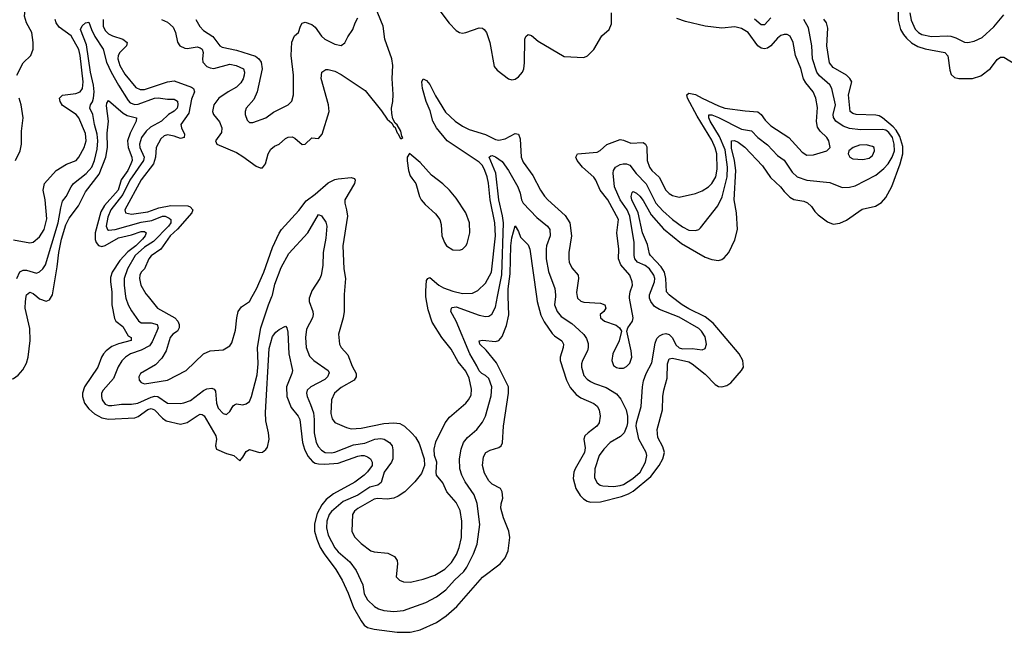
# Model space of a CAD drawing. Header units: inches. Extents: x 1305375 to 1407406, y 744550 to 841633.
# Tile 49 of 256: x 1337608 to 1343613, y 757952 to 761689. Entities that reach past the tile are written whole.
import ezdxf

# ---------------------------------------------------------------- set-up
doc = ezdxf.new("R2010")
doc.units = ezdxf.units.IN
doc.header["$MEASUREMENT"] = 0
for name, color, linetype in [('B3735', 7, 'Continuous'), ('B3736', 7, 'Continuous'), ('B3745', 7, 'Continuous'), ('B3746', 7, 'Continuous')]:
    doc.layers.add(name, color=color, linetype=linetype)

msp = doc.modelspace()

# ---------------------------------------------------------------- linework, layer by layer
at = {"layer": 'B3735', "color": 5}
for points, elevation in [([(1337186.3, 760000), (1337285.9, 759850), (1337331.9, 759770), (1337343.6, 759743.6), (1337354.6, 759690), (1337372.4, 759650), (1337469.4, 759510), (1337490, 759496.8), (1337530.6, 759489.4), (1337570, 759500.7), (1337599.2, 759520.8), (1337627.7, 759552.3), (1337650, 759594.6), (1337659.7, 759630), (1337672.4, 759732.4), (1337670, 759806), (1337642.3, 759930), (1337642.8, 759970), (1337647.9, 760000)], 940), ([(1337712.8, 760000), (1337730, 759985.5), (1337770, 759971.4), (1337790, 759979.8), (1337802.2, 760000)], 940), ([(1338170.7, 760000), (1338170.5, 759950), (1338187.3, 759867.3), (1338195, 759850), (1338236.8, 759816.8), (1338270, 759760.7), (1338288.7, 759750), (1338288.1, 759731.9), (1338210, 759712.5), (1338170, 759696.5), (1338135.2, 759670), (1338118.7, 759650), (1338106.7, 759630), (1338084.3, 759570), (1338003.3, 759450), (1337991.3, 759410), (1337990.7, 759390), (1338003.9, 759350), (1338030, 759314.6), (1338064.3, 759284.3), (1338110, 759261.4), (1338150, 759252.8), (1338310, 759261.5), (1338331.4, 759268.6), (1338390, 759311), (1338410, 759316.5), (1338430.3, 759310.3), (1338479.4, 759259.4), (1338502.5, 759242.5), (1338590, 759221.2), (1338630, 759231.5), (1338690, 759273), (1338710, 759283.6), (1338721.7, 759281.7), (1338733.7, 759273.7), (1338804.6, 759150), (1338808.9, 759130), (1338802.4, 759090), (1338809.3, 759069.3), (1338870, 759042), (1338913.4, 759030), (1338950, 758999.1), (1338970, 759021.3), (1338990, 759056.1), (1339010, 759067.2), (1339070, 759048.8), (1339090, 759052), (1339110, 759066.8), (1339119.1, 759080.9), (1339130.7, 759130), (1339126.8, 759170), (1339110, 759242), (1339107.7, 759292.3), (1339130, 759684), (1339150, 759757), (1339170, 759782.6), (1339190, 759799.5), (1339230, 759819.1), (1339237.1, 759810), (1339243.4, 759783.4), (1339250.7, 759650), (1339272.4, 759550), (1339268.8, 759530), (1339236.4, 759450), (1339237.7, 759390), (1339264.1, 759324.1), (1339307, 759270), (1339317.1, 759250), (1339332.4, 759110), (1339345.2, 759070), (1339366.5, 759026.5), (1339393.4, 758993.4), (1339410, 758983.9), (1339430, 758979.9), (1339470, 758978.3), (1339550, 758984.6), (1339670, 759027.4), (1339690, 759030.3), (1339710, 759030.1), (1339730, 759022.8), (1339747, 759010), (1339757.9, 758990), (1339757.3, 758970), (1339730, 758931.2), (1339709.1, 758910), (1339651.6, 758868.4), (1339522.3, 758797.7), (1339478.5, 758761.5), (1339451.3, 758730), (1339422.9, 758677.1), (1339406, 758614), (1339406.7, 758570), (1339420.7, 758520.7), (1339441.6, 758470), (1339464.4, 758430), (1339535.9, 758335.9), (1339574.6, 758270), (1339611.1, 758191.1), (1339644.2, 758104.2), (1339690, 758022.3), (1339710, 757995.6), (1339730, 757981.8), (1339770, 757970.6), (1339910, 757952.2), (1339990, 757953.4), (1340000, 757955.7)], 940), ([(1338253.8, 760000), (1338255, 759990), (1338270, 759949), (1338290, 759913.6), (1338332.2, 759852.2), (1338350, 759839.8), (1338410, 759839.9), (1338447.7, 759830), (1338452.5, 759810), (1338445, 759790), (1338416.7, 759723.3), (1338400.1, 759699.9), (1338350, 759673.5), (1338284.4, 759650), (1338253.4, 759630), (1338231.6, 759608.4), (1338208.6, 759571.4), (1338180, 759500), (1338117.2, 759430), (1338108.3, 759410), (1338106.7, 759390), (1338111.1, 759370), (1338130, 759343.8), (1338150, 759335.5), (1338170, 759335.9), (1338230, 759344.8), (1338290, 759344.5), (1338329.5, 759349.6), (1338410, 759387.4), (1338432.5, 759392.5), (1338451.8, 759390), (1338510, 759350.8), (1338590, 759348.6), (1338610, 759351), (1338650, 759366.2), (1338730, 759428.1), (1338750, 759437), (1338780.6, 759440.6), (1338795.3, 759435.3), (1338803.4, 759423.4), (1338808.4, 759350), (1338819.2, 759319.2), (1338850, 759286.9), (1338870, 759281.5), (1338890, 759299.5), (1338910, 759333.4), (1338919.3, 759340.7), (1338930, 759346.4), (1338970, 759340.4), (1338990, 759346.4), (1339010, 759360.5), (1339022.4, 759390), (1339057.2, 759522.8), (1339062.3, 759590), (1339059.2, 759690), (1339079.9, 759810), (1339125.7, 759950), (1339146.3, 760000)], 960), ([(1338391.1, 760000), (1338449.3, 759929.2), (1338554.7, 759870), (1338572.2, 759850), (1338580.1, 759830), (1338581.3, 759810), (1338571.3, 759788.7), (1338542.8, 759770), (1338525.2, 759750), (1338500.7, 759670), (1338475.2, 759624.8), (1338435.7, 759584.3), (1338345.2, 759530), (1338334.3, 759510), (1338336.9, 759490), (1338350, 759476), (1338370, 759467.8), (1338510.5, 759489.5), (1338623, 759550), (1338730, 759651.3), (1338770, 759670.1), (1338850, 759675.8), (1338890, 759698.9), (1338901.8, 759718.2), (1338923.8, 759796.2), (1338931.8, 759870), (1338941.2, 759910), (1338961.5, 759938.5), (1339010, 759970.2), (1339027.1, 760000)], 980), ([(1339377.2, 760000), (1339373.5, 759990), (1339374.4, 759970), (1339396.5, 759910), (1339397.5, 759890), (1339394, 759870), (1339358.5, 759801.5), (1339350.8, 759750), (1339355.9, 759690), (1339376.6, 759636.6), (1339402.8, 759610), (1339490.3, 759550), (1339495.1, 759535.1), (1339485.5, 759510), (1339470, 759495), (1339383.6, 759450), (1339361.8, 759430), (1339356.9, 759410), (1339360.7, 759390), (1339382.5, 759342.5), (1339399.8, 759290), (1339404.6, 759250), (1339404.9, 759170), (1339416.9, 759110), (1339430, 759083.5), (1339450, 759063.1), (1339472.2, 759050), (1339510, 759046.3), (1339530, 759050.1), (1339644.3, 759095.7), (1339713.1, 759106.9), (1339775.1, 759130), (1339810, 759134.6), (1339830.3, 759130), (1339863.2, 759110), (1339879.4, 759090), (1339885.1, 759065.1), (1339884, 759010), (1339876, 758990), (1339831.3, 758930), (1339813.8, 758866.2), (1339792.7, 758850), (1339742.9, 758837.1), (1339670, 758788.2), (1339582, 758750), (1339510, 758688.4), (1339495.8, 758670), (1339480.8, 758630), (1339479.6, 758590), (1339490, 758545.5), (1339530, 758467.7), (1339550, 758443.7), (1339621.4, 758381.4), (1339660.6, 758330), (1339701.5, 758241.5), (1339710, 758187.3), (1339729.1, 758150), (1339771.7, 758110), (1339795.9, 758095.9), (1339830, 758084.8), (1339890, 758078.3), (1339950, 758085.9), (1340000, 758103.7)], 960), ([(1339586.7, 760000), (1339587.5, 759910), (1339582.1, 759870), (1339552.2, 759770), (1339558.2, 759710), (1339568.8, 759688.8), (1339610, 759644.2), (1339636.1, 759576.1), (1339659.7, 759530), (1339661.2, 759510), (1339648.7, 759490), (1339570, 759446.2), (1339528.7, 759410), (1339510.8, 759370), (1339506.5, 759286.5), (1339514.2, 759254.2), (1339530, 759232.2), (1339601.3, 759201.3), (1339630, 759194.3), (1339690, 759197), (1339830, 759226.3), (1339890.7, 759230.7), (1339926.6, 759226.6), (1339955.8, 759210), (1339997.6, 759170), (1340000, 759167.2)], 980), ([(1340000, 758851.6), (1339957.4, 758810), (1339917.6, 758782.4), (1339889.2, 758770.8), (1339850, 758763.4), (1339790, 758768.4), (1339770, 758764.7), (1339670, 758707.9), (1339649.7, 758690.3), (1339638.7, 758670), (1339633.9, 758570), (1339650, 758534.3), (1339690, 758493.7), (1339750, 758448.4), (1339770, 758442.3), (1339854.1, 758434.1), (1339894.6, 758414.6), (1339910.2, 758390.2), (1339912.9, 758370), (1339905.2, 758290), (1339924.9, 758270), (1339950, 758260.7), (1339990, 758258.4), (1340000, 758260.6)], 980)]:
    msp.add_lwpolyline(points, dxfattribs=dict(at, elevation=elevation))
at = {"layer": 'B3736', "color": 5}
for points, elevation in [([(1338472.7, 761690), (1338510, 761673.2), (1338543.6, 761643.6), (1338558.7, 761610), (1338571.7, 761551.7), (1338584.9, 761530), (1338615.7, 761515.7), (1338630, 761513.9), (1338690, 761522.6), (1338710, 761518.4), (1338721.9, 761510), (1338727.2, 761490), (1338723, 761450), (1338726.3, 761430), (1338750, 761403.9), (1338770, 761394.7), (1338791.8, 761391.8), (1338890, 761417.6), (1338928.9, 761410), (1338973.1, 761390), (1338978.5, 761370), (1338976.6, 761350), (1338971.3, 761328.7), (1338956.9, 761303.1), (1338930, 761277.5), (1338879.8, 761250), (1338822.4, 761210), (1338792, 761170), (1338784.7, 761130), (1338790.1, 761110), (1338826.6, 761066.6), (1338841.3, 761030), (1338838.2, 761001.8), (1338801.7, 760950), (1338810.8, 760930.8), (1338930, 760879.8), (1338970, 760855.4), (1339050, 760795.3), (1339075.3, 760784.7), (1339090, 760785.8), (1339107.6, 760810), (1339123.8, 760870), (1339140.6, 760899.4), (1339162.9, 760917.1), (1339190, 760930.2), (1339230, 760964.8), (1339246.5, 760973.5), (1339270, 760974.4), (1339286.6, 760966.6), (1339332.1, 760927.9), (1339350, 760928.9), (1339390, 760968.8), (1339430, 760964.2), (1339452.9, 760990), (1339495.7, 761130), (1339491.4, 761170), (1339448, 761330), (1339451.5, 761368.5), (1339474.5, 761385.5), (1339490, 761385.5), (1339530, 761374.6), (1339570, 761355.8), (1339716.2, 761256.2), (1339814, 761134), (1339850, 761082), (1339877.1, 761057.1), (1339890, 761036), (1339895.3, 761035.3), (1339910, 760998), (1339915.3, 760995.3), (1339930, 760964.7), (1339936.4, 760963.6), (1339946, 760970), (1339938, 760978), (1339933.6, 761010), (1339910, 761048.7), (1339898, 761058), (1339885.1, 761085.1), (1339877, 761117), (1339876, 761150), (1339884.4, 761190), (1339886.5, 761233.5), (1339879.5, 761330), (1339883.2, 761410), (1339878, 761450), (1339834.6, 761570), (1339824.3, 761650), (1339728.3, 761890)], 1020), ([(1337591.7, 761350), (1337630, 761426.4), (1337676.8, 761470), (1337689.8, 761510), (1337689.9, 761550), (1337682.9, 761610), (1337650.5, 761670.5), (1337637.8, 761710), (1337644.1, 761770), (1337640.3, 761790), (1337597.7, 761837.7)], 1020), ([(1337570, 760346.7), (1337670, 760327.7), (1337690, 760332.7), (1337730, 760363.9), (1337758.1, 760410), (1337773.9, 760473.9), (1337762.7, 760590), (1337750.9, 760650), (1337758.7, 760690), (1337830.4, 760769.6), (1337893.1, 760806.9), (1337952.4, 760830), (1337970, 760850.2), (1338001.9, 760910), (1338013.7, 760950), (1338010, 760994.3), (1337969.9, 761090), (1337953.1, 761110), (1337870, 761166.7), (1337854.4, 761190), (1337850.8, 761210), (1337870, 761228.4), (1337950, 761238.4), (1337978, 761250), (1337990.9, 761270), (1337995.7, 761310), (1337977.6, 761470), (1337968.3, 761508.3), (1337922.6, 761590), (1337850, 761643.3), (1337830, 761669.4), (1337824.8, 761690)], 980), ([(1338116.7, 761690), (1338117.8, 761650), (1338130, 761623.3), (1338150, 761603.4), (1338174.7, 761590), (1338237.7, 761570), (1338264.3, 761550), (1338259.4, 761530), (1338219.1, 761490), (1338208.8, 761470), (1338206.3, 761450), (1338219.4, 761410), (1338250, 761357.1), (1338315.7, 761275.7), (1338342.9, 761262.9), (1338370, 761263.8), (1338510, 761310.9), (1338550, 761317), (1338656.9, 761276.9), (1338668.7, 761270), (1338673.9, 761250), (1338656.6, 761203.4), (1338640.8, 761119.2), (1338591.2, 761050), (1338595.1, 761030), (1338613.4, 760990), (1338610.5, 760969.5), (1338590, 760964.3), (1338550, 760979.3), (1338510, 760987), (1338490, 760980.9), (1338470, 760962.8), (1338441.2, 760910), (1338437.1, 760850), (1338424.1, 760810), (1338350, 760712.3), (1338248.9, 760530), (1338253.7, 760510), (1338290, 760503.4), (1338390, 760516.6), (1338457.5, 760542.5), (1338530, 760556.3), (1338633.4, 760553.4), (1338648.6, 760548.6), (1338663.8, 760530), (1338658.8, 760510), (1338570, 760410.6), (1338526.9, 760370), (1338470, 760289.9), (1338410.5, 760249.5), (1338396.3, 760230), (1338370.2, 760170), (1338350.1, 760149.9), (1338341.7, 760130), (1338339.3, 760110), (1338347, 760070), (1338377, 760017), (1338391.1, 760000)], 980), ([(1338683.5, 761690), (1338707.8, 761647.8), (1338730, 761624.2), (1338785.8, 761585.8), (1338830, 761530.2), (1338842.4, 761522.4), (1338930, 761504.2), (1339045.7, 761465.7), (1339067.8, 761450), (1339081.6, 761430), (1339087.7, 761390), (1339056.9, 761250), (1339036.8, 761203.2), (1338990.4, 761150), (1338983.1, 761130), (1338983.7, 761110), (1338996.1, 761076.1), (1339010, 761062), (1339030, 761062), (1339109.3, 761090), (1339155.9, 761124.1), (1339246.6, 761170), (1339268.5, 761191.5), (1339277.7, 761230), (1339279.3, 761310), (1339278.8, 761350), (1339264.2, 761470), (1339268.9, 761551.1), (1339283.6, 761590), (1339309.6, 761610.4), (1339320.5, 761650), (1339331.3, 761668.7), (1339350, 761674.3), (1339390, 761660.2), (1339410, 761643.1), (1339448.9, 761588.9), (1339470, 761571.2), (1339530, 761540.6), (1339570, 761532.7), (1339591.9, 761548.1), (1339610, 761585.3), (1339640.5, 761630), (1339653.6, 761670), (1339670, 761701)], 1040), ([(1337590.9, 760110), (1337609.5, 760150.5), (1337630, 760161.3), (1337650, 760160.7), (1337710, 760142.6), (1337730, 760150.2), (1337750, 760170.2), (1337765.2, 760194.8), (1337842.9, 760450), (1337858.4, 760541.6), (1337870, 760583.1), (1337892, 760610), (1337921.7, 760670), (1337937.3, 760690), (1338013.1, 760750), (1338048.1, 760790), (1338063.8, 760830), (1338080.2, 760899.8), (1338085.3, 760950), (1338081.8, 760990), (1338065, 761050), (1338054.4, 761110), (1338035.3, 761150), (1338039.2, 761170), (1338052.3, 761187.7), (1338059.4, 761210), (1338061.8, 761250), (1338058.1, 761290), (1338039.5, 761370), (1338016.3, 761536.3), (1337980.2, 761630), (1337988.8, 761651.2), (1338010, 761669.2), (1338030, 761674.9), (1338045.9, 761630), (1338067.4, 761587.4), (1338118.4, 761510), (1338137.1, 761430), (1338165.7, 761370), (1338210, 761289.5), (1338270, 761195.9), (1338282.7, 761182.7), (1338310, 761171.7), (1338330, 761173.6), (1338430, 761209.6), (1338452.7, 761212.7), (1338510, 761204.3), (1338550, 761204.2), (1338570, 761193.1), (1338573.4, 761170), (1338568.7, 761150), (1338550, 761131.3), (1338516.3, 761110), (1338472.4, 761070), (1338406, 761034), (1338380.4, 761010), (1338352, 760970), (1338339.7, 760930), (1338341.8, 760910), (1338366.7, 760850), (1338363.9, 760830), (1338281.1, 760710), (1338237.5, 760622.5), (1338164.2, 760530), (1338145.4, 760485.4), (1338136.1, 760430), (1338143.8, 760410), (1338150, 760405.5), (1338189.7, 760409.7), (1338350, 760454), (1338414.9, 760465.1), (1338479.3, 760490), (1338495.8, 760490), (1338519.4, 760479.4), (1338530.1, 760470), (1338529.6, 760450), (1338515.5, 760430), (1338424.6, 760335.4), (1338370, 760302.2), (1338312.6, 760250), (1338266.5, 760170), (1338246.5, 760110), (1338245.5, 760070), (1338253.8, 760000)], 960), ([(1337581.8, 760830), (1337611.9, 760890), (1337619.9, 760930), (1337619.4, 761010), (1337629, 761090), (1337617.7, 761170), (1337605.5, 761210)], 1020), ([(1337802.2, 760000), (1337808.2, 760010), (1337837.8, 760182.2), (1337846.8, 760270), (1337864.1, 760350), (1337890, 760438), (1337910, 760477.5), (1337966.2, 760553.8), (1338010, 760639.5), (1338093.1, 760746.9), (1338134.3, 760850), (1338143, 760910), (1338142.5, 760997.5), (1338149.2, 761070), (1338137.3, 761162.7), (1338140.4, 761179.6), (1338150, 761195.5), (1338238.6, 761118.6), (1338264.7, 761104.7), (1338320.3, 761090), (1338318.7, 761070), (1338282.3, 760997.7), (1338266.3, 760950), (1338269.6, 760910), (1338293.1, 760850), (1338293.6, 760830), (1338286.8, 760810), (1338267.1, 760770), (1338227.9, 760712.1), (1338208.4, 760650), (1338124.8, 760555.2), (1338102.9, 760517.1), (1338068.7, 760390), (1338068, 760348), (1338074.9, 760330), (1338090, 760312.2), (1338110, 760306.4), (1338130, 760311.5), (1338210, 760357.5), (1338290, 760377.3), (1338350, 760397.9), (1338370, 760396.8), (1338378.7, 760390), (1338373.9, 760370), (1338357.7, 760350), (1338315.8, 760310), (1338267.3, 760272.7), (1338219.4, 760220.6), (1338172.5, 760150), (1338163.1, 760116.9), (1338161.6, 760090), (1338170.8, 760030), (1338170.7, 760000)], 940), ([(1340000, 760861.7), (1339986.4, 760873.6), (1339971.3, 760850), (1339971, 760829), (1339979.3, 760770), (1339990, 760736), (1340000, 760722.4)], 1020), ([(1339027.1, 760000), (1339053.6, 760046.4), (1339097.8, 760150), (1339150, 760299.6), (1339190, 760386.3), (1339205.5, 760410), (1339310, 760525.3), (1339355.2, 760584.8), (1339410, 760625.4), (1339490, 760694.6), (1339530, 760714.1), (1339550, 760717.9), (1339630, 760726.7), (1339650, 760720.5), (1339653.5, 760710), (1339650.1, 760690), (1339591.9, 760590), (1339591.1, 760570), (1339602.3, 760530), (1339607.1, 760490), (1339580.1, 760310), (1339585.7, 760170), (1339595.1, 760110), (1339586.6, 760013.4), (1339586.7, 760000)], 980), ([(1339146.3, 760000), (1339150, 760009.1), (1339165.1, 760074.9), (1339203.1, 760176.9), (1339250, 760263.8), (1339365.3, 760390), (1339430, 760501.1), (1339450, 760491.7), (1339474.6, 760454.6), (1339480.8, 760430), (1339476, 760356), (1339459, 760270), (1339457, 760190), (1339447.4, 760130), (1339439.4, 760110), (1339390, 760034.6), (1339377.2, 760000)], 960), ([(1337647.9, 760000), (1337649.5, 760010), (1337670, 760026.4), (1337690, 760019.3), (1337712.8, 760000)], 940)]:
    msp.add_lwpolyline(points, dxfattribs=dict(at, elevation=elevation))
at = {"layer": 'B3745', "color": 5}
for points, elevation in [([(1340000, 758260.6), (1340070, 758276.6), (1340139.7, 758300.3), (1340201.9, 758338.1), (1340241.7, 758378.3), (1340272.2, 758427.8), (1340288.6, 758470), (1340301.9, 758530), (1340304.8, 758630), (1340294.5, 758694.5), (1340270, 758745), (1340214, 758810), (1340190, 758864.5), (1340151.3, 758910), (1340147.6, 758930), (1340151.9, 758990), (1340138.9, 759030), (1340136.4, 759070), (1340145.9, 759114.1), (1340204.1, 759230), (1340230, 759264.4), (1340328.7, 759350), (1340345.3, 759370), (1340361.1, 759398.9), (1340364.1, 759435.9), (1340350, 759502.6), (1340330, 759544.5), (1340282.5, 759602.5), (1340239, 759679), (1340183.7, 759750), (1340125, 759845), (1340100.1, 759920.1), (1340086.9, 759986.9), (1340086.3, 760000)], 980), ([(1340000, 758103.7), (1340085.7, 758134.3), (1340150, 758167.8), (1340207.9, 758212.1), (1340259.3, 758270), (1340317.1, 758322.9), (1340336.1, 758350), (1340376.4, 758430), (1340398.8, 758490), (1340414.9, 758610), (1340398.3, 758738.3), (1340379.9, 758790), (1340326, 758870), (1340304.7, 758910), (1340293.7, 758950), (1340289.9, 759010), (1340301.4, 759070), (1340314.5, 759110), (1340339.5, 759140.5), (1340396.5, 759190), (1340430, 759233.1), (1340449, 759270), (1340484.8, 759395.2), (1340487.1, 759450), (1340470, 759499.8), (1340450, 759519.1), (1340426.8, 759530), (1340410, 759547.7), (1340397.4, 759577.4), (1340354.4, 759650), (1340270.9, 759850.9), (1340237.2, 759910), (1340240.9, 759930), (1340245.8, 759934.2), (1340270, 759937.5), (1340410, 759887), (1340450, 759879), (1340470, 759881.6), (1340487.7, 759892.3), (1340510, 759936.3), (1340522.4, 760000)], 960), ([(1340000, 757955.7), (1340050, 757967), (1340150, 758011.8), (1340210, 758053.2), (1340273.8, 758110), (1340430, 758288.1), (1340539.7, 758370), (1340570, 758406.4), (1340587.7, 758450), (1340596.8, 758530), (1340592.1, 758570), (1340559, 758650), (1340543.5, 758710), (1340545.1, 758734.9), (1340554.7, 758770), (1340551.6, 758810), (1340540.9, 758830), (1340490, 758855.4), (1340470, 758876.4), (1340442.8, 758922.8), (1340431.5, 758970), (1340436.9, 759023.1), (1340451.2, 759048.8), (1340477.1, 759062.9), (1340530, 759078.8), (1340543.9, 759090), (1340552.2, 759107.8), (1340559.3, 759210), (1340590.4, 759410), (1340589.4, 759450), (1340515.6, 759595.6), (1340453.5, 759673.5), (1340415.1, 759710), (1340409.8, 759730), (1340430, 759735.2), (1340510, 759725.5), (1340530, 759732.8), (1340550, 759756.1), (1340577.2, 759822.8), (1340590.7, 759889.3), (1340588, 760000)], 940), ([(1340761.1, 760000), (1340765.3, 759970), (1340786.8, 759886.8), (1340806.5, 759846.5), (1340855.7, 759775.7), (1340870, 759760.9), (1340915, 759730), (1340924.3, 759710), (1340923.2, 759690), (1340903.7, 759630), (1340904.2, 759610), (1340943.1, 759490), (1340966.3, 759446.3), (1341002.1, 759402.1), (1341030, 759382.6), (1341110, 759347.5), (1341131.3, 759331.3), (1341143.5, 759310), (1341148.8, 759270), (1341141.7, 759230), (1341129.3, 759210), (1341075.2, 759170), (1341055.9, 759150), (1341048.6, 759130), (1341057.4, 759077.4), (1341053.3, 759050), (1340996.1, 758950), (1340988.7, 758930), (1340984.6, 758890), (1341001.1, 758830), (1341027.4, 758787.4), (1341047, 758767), (1341070, 758752.8), (1341090, 758746.9), (1341150, 758748), (1341278.8, 758781.2), (1341322.4, 758797.6), (1341350, 758813.5), (1341457.4, 758902.6), (1341507.5, 758970), (1341530.9, 759010), (1341540.4, 759050), (1341530, 759084.4), (1341500.8, 759140.8), (1341496.1, 759190), (1341528.6, 759310), (1341531.2, 759390), (1341537.5, 759430), (1341558.2, 759501.8), (1341558.5, 759590), (1341570, 759619.7), (1341590, 759625), (1341690, 759601.1), (1341710, 759590), (1341790, 759526.4), (1341850, 759463.8), (1341870, 759452.4), (1341890, 759449.5), (1341921.4, 759458.6), (1341945.2, 759474.8), (1342011.1, 759548.9), (1342022.7, 759570), (1342019.1, 759610), (1341996.7, 759650), (1341837, 759837), (1341790, 759876.3), (1341690, 759924.4), (1341649.1, 759949.1), (1341582.3, 760000)], 940), ([(1340875.4, 760000), (1340869.5, 759950), (1340887, 759910), (1340910, 759878.6), (1340975.2, 759835.2), (1341018.2, 759798.2), (1341048.4, 759768.4), (1341064.4, 759744.4), (1341074.7, 759714.7), (1341076.1, 759690), (1341070.9, 759669.1), (1341040.1, 759610), (1341034.1, 759590), (1341034.8, 759570), (1341050, 759519.5), (1341070, 759496.9), (1341090, 759482.6), (1341114, 759470), (1341185.6, 759445.6), (1341247.3, 759407.3), (1341274.7, 759374.7), (1341306.7, 759310), (1341316, 759270), (1341314.9, 759230), (1341312, 759210), (1341295.6, 759170), (1341273, 759147), (1341210, 759109.8), (1341170, 759069.8), (1341142.9, 759030), (1341115.3, 758950), (1341114.2, 758894.2), (1341130, 758863.2), (1341148.7, 758850), (1341165.8, 758845.8), (1341230, 758842), (1341270, 758846.8), (1341290, 758854.2), (1341347.4, 758890), (1341391.8, 758930), (1341425.5, 758990), (1341432.9, 759030), (1341429.4, 759049.5), (1341384.5, 759130), (1341368.2, 759210), (1341369.6, 759230), (1341398.6, 759330), (1341406.5, 759450), (1341412.9, 759487.1), (1341429.9, 759530), (1341464.6, 759595.4), (1341484.1, 759715.9), (1341495.2, 759744.8), (1341510, 759760.2), (1341530, 759770.2), (1341550, 759774.7), (1341570, 759768.7), (1341588.9, 759748.9), (1341610, 759705.7), (1341630, 759687.1), (1341650, 759680.6), (1341710, 759683.3), (1341770, 759674.6), (1341790, 759683.8), (1341797.6, 759710), (1341790, 759755.6), (1341767.6, 759790), (1341750, 759805.8), (1341630, 759874.1), (1341510, 759921), (1341480.1, 759940.1), (1341456.8, 759970), (1341449.9, 759990), (1341449.9, 760000)], 960), ([(1341008, 760000), (1341009.4, 759990), (1341031.4, 759971.4), (1341050, 759965.4), (1341150, 759960.4), (1341177.1, 759950), (1341183.5, 759930), (1341170.8, 759909.2), (1341149.1, 759890), (1341150.3, 759870), (1341174.9, 759850), (1341245.6, 759825.6), (1341266, 759810), (1341279.1, 759790), (1341264.6, 759730), (1341226.7, 759650), (1341219.7, 759610), (1341230, 759580.3), (1341247.4, 759567.4), (1341263.8, 759563.8), (1341290, 759564.2), (1341310, 759573), (1341330, 759594.9), (1341341.8, 759630), (1341338.4, 759670), (1341311.3, 759790), (1341316.9, 759810), (1341345.8, 759850), (1341349.8, 759870), (1341327.2, 759990), (1341328.3, 760000)], 980), ([(1340000, 759167.2), (1340021.7, 759141.7), (1340044, 759104), (1340074.9, 759010), (1340077.1, 758970), (1340059.9, 758920.1), (1340018.9, 758870), (1340000, 758851.6)], 980)]:
    msp.add_lwpolyline(points, dxfattribs=dict(at, elevation=elevation))
at = {"layer": 'B3746', "color": 5}
for points, elevation in [([(1340091.4, 761851.4), (1340227.4, 761667.4), (1340270, 761622.6), (1340290, 761611.7), (1340310, 761607.6), (1340330, 761610.3), (1340410, 761639.6), (1340430, 761638), (1340440.4, 761630), (1340454.9, 761610), (1340476.5, 761550), (1340502.6, 761402.6), (1340520.8, 761380.8), (1340590, 761328.9), (1340610, 761322.4), (1340630, 761327.2), (1340650, 761340.2), (1340674.8, 761370), (1340682.2, 761390), (1340686.6, 761426.6), (1340688.2, 761570), (1340694.3, 761585.7), (1340710, 761598.7), (1340730, 761593.1), (1340770, 761557.3), (1340930, 761463.6), (1341050, 761459.1), (1341071.9, 761468.1), (1341110, 761506.8), (1341158, 761590), (1341203.7, 761630), (1341216.9, 761663.1), (1341218.4, 761730)], 1020), ([(1342963.4, 761810), (1342967.1, 761687.1), (1342979.7, 761630), (1342997.9, 761597.9), (1343016.6, 761576.6), (1343048.2, 761548.2), (1343085.5, 761525.5), (1343130, 761510.8), (1343250.2, 761490), (1343270, 761468.2), (1343280.8, 761380.8), (1343290, 761354.4), (1343310, 761337.5), (1343336, 761330), (1343419, 761330), (1343470, 761346.3), (1343530, 761391.1), (1343570, 761445.7), (1343590, 761460.7), (1343610, 761461.3), (1343730, 761387.7)], 940), ([(1341328.3, 760000), (1341331.6, 760028.4), (1341345.1, 760070), (1341344.8, 760090), (1341329, 760130), (1341273.9, 760193.9), (1341260.7, 760230), (1341261.5, 760290), (1341251.1, 760390), (1341260.2, 760470), (1341194.8, 760590), (1341148.8, 760648.8), (1341122.7, 760710), (1341110, 760729), (1341041.6, 760790), (1341007.6, 760830), (1340999.8, 760850), (1341009.6, 760870), (1341130, 760880.8), (1341148.9, 760891.1), (1341190, 760927.8), (1341270, 760957.7), (1341290, 760954.5), (1341336.6, 760936.6), (1341410, 760940.2), (1341425.5, 760930), (1341432.6, 760912.6), (1341435.4, 760830), (1341449, 760790), (1341463.9, 760770), (1341508.2, 760728.2), (1341550, 760650.2), (1341570, 760629.2), (1341590, 760616.5), (1341630, 760606.5), (1341730, 760628.2), (1341770, 760644.8), (1341809.6, 760670.4), (1341830, 760689.4), (1341853.8, 760730), (1341862.9, 760777.1), (1341860.1, 760870), (1341850, 760907.8), (1341830, 760954.7), (1341740.3, 761100.3), (1341680.7, 761210), (1341677.4, 761230), (1341690, 761241), (1341730, 761233.8), (1341769.7, 761209.7), (1341870, 761163.6), (1341909.9, 761150.1), (1342033.3, 761133.3), (1342110, 761128), (1342130, 761111.1), (1342155.5, 761075.5), (1342190, 761041), (1342298.6, 760970), (1342380.2, 760880.2), (1342410, 760862.6), (1342450, 760864.1), (1342531.6, 760888.4), (1342551.5, 760910), (1342543.9, 760950), (1342532, 760970), (1342489.4, 761009.4), (1342473.6, 761033.6), (1342468.8, 761068.8), (1342473.6, 761153.6), (1342464.2, 761210), (1342447.9, 761250), (1342403.7, 761303.7), (1342389.2, 761329.2), (1342371.8, 761391.8), (1342340.7, 761470), (1342326.5, 761550), (1342308.1, 761588.1), (1342290, 761598.7), (1342270, 761599.3), (1342250, 761591.8), (1342230, 761576.1), (1342190, 761529.8), (1342170, 761515.8), (1342150, 761510.6), (1342130, 761514.7), (1342110, 761529.2), (1342050.5, 761610), (1342010, 761636.4), (1341970, 761645.1), (1341890, 761636.6), (1341790, 761648.9), (1341670, 761678.3), (1341616.5, 761696.5)], 980), ([(1341449.9, 760000), (1341449.9, 760010), (1341480.4, 760090), (1341481.5, 760110), (1341475.5, 760130), (1341449.9, 760170), (1341423.1, 760190), (1341377, 760210), (1341359.9, 760230), (1341355.6, 760250), (1341356.7, 760330), (1341330.5, 760490), (1341313.2, 760530), (1341269.6, 760590), (1341236.9, 760670), (1341227.9, 760752.1), (1341229.8, 760770), (1341243.1, 760790), (1341270, 760806.4), (1341289.2, 760810.8), (1341310, 760809.4), (1341330, 760801.5), (1341368.5, 760750), (1341428.2, 760688.2), (1341488.1, 760570), (1341530, 760523.1), (1341588.8, 760470), (1341650, 760426.2), (1341690, 760406.1), (1341730, 760402.7), (1341749.9, 760410.1), (1341760.5, 760419.5), (1341865.9, 760554.1), (1341892.2, 760607.8), (1341923.8, 760730), (1341925.9, 760790), (1341910, 760895.6), (1341876.7, 760976.7), (1341819.3, 761070), (1341810.5, 761090), (1341811, 761109), (1341830, 761108.4), (1341870, 761093.3), (1342010, 761021.5), (1342071.4, 761011.4), (1342110.2, 760970), (1342170, 760926.4), (1342230, 760860.1), (1342271.6, 760831.6), (1342319.2, 760759.2), (1342350, 760730.1), (1342410, 760710.8), (1342550, 760695.2), (1342625, 760665), (1342670, 760666.8), (1342703.3, 760676.7), (1342830, 760740.1), (1342879.4, 760780.6), (1342905.3, 760810), (1342930, 760850.2), (1342944.5, 760890), (1342942.4, 760930), (1342931.7, 760970), (1342910, 761001.2), (1342890, 761014.6), (1342870, 761019), (1342736.9, 761016.9), (1342670, 761025.5), (1342630, 761039.8), (1342585.7, 761070), (1342572, 761092), (1342570.4, 761110), (1342583.2, 761170), (1342562.4, 761270), (1342550, 761292.5), (1342486.5, 761346.5), (1342469.5, 761370), (1342444.1, 761450), (1342438.7, 761530), (1342418.7, 761638.7), (1342390.5, 761690)], 960), ([(1341582.3, 760000), (1341569.1, 760010), (1341553.8, 760030), (1341548.8, 760110), (1341540.9, 760150), (1341521.1, 760181.1), (1341455.4, 760250), (1341450, 760261.4), (1341438.3, 760318.3), (1341406.1, 760390), (1341380.1, 760510), (1341342.4, 760590), (1341337.3, 760610), (1341344.5, 760635.5), (1341350, 760640.2), (1341370, 760631), (1341390, 760612.1), (1341410, 760586), (1341458.8, 760498.8), (1341534.4, 760414.4), (1341644.3, 760324.3), (1341790, 760240.4), (1341830, 760225.5), (1341870, 760220.7), (1341890, 760226.3), (1341904, 760236), (1341932.8, 760270), (1341970, 760345.5), (1341985.2, 760410), (1341980.1, 760510), (1341966.5, 760590), (1341975.6, 760770), (1341967.6, 760830), (1341950, 760904.7), (1341950, 760950.3), (1341968.5, 760951.5), (1341990, 760941.9), (1342030, 760911.6), (1342138.1, 760798.1), (1342186.5, 760726.5), (1342248.7, 760670), (1342270, 760641.4), (1342305.7, 760605.7), (1342330, 760592.1), (1342390, 760582.3), (1342412.7, 760572.7), (1342438.5, 760550), (1342458.5, 760518.5), (1342478.6, 760498.6), (1342536.1, 760456.1), (1342570, 760441.8), (1342610, 760447.6), (1342650, 760466.9), (1342745.7, 760534.3), (1342827.5, 760552.5), (1342865.1, 760574.9), (1342890, 760605.2), (1342927.5, 760672.5), (1342979.1, 760810), (1342995.4, 760870), (1342995.5, 760915.5), (1342976.8, 760976.8), (1342954.7, 761014.7), (1342935.4, 761035.4), (1342870.6, 761090.6), (1342850, 761102.7), (1342830, 761107.1), (1342709.9, 761109.9), (1342690, 761116.6), (1342673.4, 761130), (1342662.3, 761230), (1342682.6, 761310), (1342672.3, 761330), (1342651.2, 761350), (1342570, 761397.3), (1342546.5, 761426.5), (1342531.1, 761530), (1342536.9, 761636.9), (1342528.2, 761670), (1342512.4, 761692.4)], 940), ([(1342190, 761699.5), (1342150, 761656.8), (1342130, 761658), (1342090, 761692.8)], 960), ([(1343037.7, 761730), (1343045.3, 761685.3), (1343070.8, 761630.8), (1343090, 761610.1), (1343110, 761598), (1343170, 761585.9), (1343270, 761591.2), (1343288, 761588), (1343318.3, 761578.3), (1343370, 761551.8), (1343390.3, 761550.3), (1343430, 761557.3), (1343479.2, 761580.8), (1343550, 761646.5), (1343610, 761718.3)], 960), ([(1340086.3, 760000), (1340084.6, 760035.4), (1340090, 760097.3), (1340097.6, 760110), (1340110, 760116.9), (1340164.7, 760070), (1340192.9, 760052.9), (1340250, 760033.3), (1340310, 760019.1), (1340370, 760021.5), (1340402.2, 760037.8), (1340450, 760081.6), (1340486.1, 760150), (1340509.4, 760370), (1340506.1, 760450), (1340478.2, 760590), (1340468.5, 760691.5), (1340460.2, 760730), (1340445.1, 760770), (1340430, 760798.7), (1340410, 760820.5), (1340215.4, 760950), (1340149.5, 761030), (1340127.2, 761070), (1340112.2, 761132.2), (1340088, 761190), (1340065, 761270), (1340061.8, 761310), (1340070, 761328.5), (1340090, 761318.4), (1340110, 761292.9), (1340143.7, 761223.7), (1340205.4, 761125.4), (1340265.2, 761070), (1340310, 761039.1), (1340350, 761019.1), (1340448.4, 760988.4), (1340510, 760959.3), (1340530, 760954.7), (1340570, 760963.2), (1340630, 760995.6), (1340651.4, 760991.4), (1340661.6, 760961.6), (1340667.1, 760850), (1340679.7, 760819.7), (1340738.2, 760738.2), (1340783.8, 760650), (1340810, 760612.6), (1340829.6, 760589.6), (1340934.2, 760494.2), (1340962.7, 760450), (1340974.2, 760370), (1340958.5, 760270), (1340956.8, 760230), (1340959.8, 760210), (1340975.1, 760175.1), (1341013.8, 760130), (1341017.1, 760110), (1341004.6, 760024.6), (1341008, 760000)], 980), ([(1340000, 760722.4), (1340023.8, 760690), (1340046.3, 760610), (1340056, 760590), (1340080.9, 760560.9), (1340145.2, 760505.2), (1340170.2, 760470.2), (1340179.1, 760439.1), (1340183.7, 760370), (1340198.6, 760330), (1340212.4, 760310), (1340250, 760285.2), (1340290, 760282.6), (1340310, 760289.2), (1340330, 760308.9), (1340336.6, 760323.4), (1340354.3, 760390), (1340351.8, 760450), (1340329.8, 760510), (1340270, 760599.7), (1340229.7, 760650), (1340190, 760687.1), (1340120.4, 760740.4), (1340050, 760818), (1340000, 760861.7)], 1020), ([(1340522.4, 760000), (1340548.2, 760131.8), (1340558.3, 760450), (1340553.3, 760493.3), (1340530.2, 760590), (1340513, 760753), (1340472, 760850), (1340481.3, 760858.7), (1340490, 760860.3), (1340510, 760852.1), (1340550, 760824.2), (1340590, 760768.2), (1340647.3, 760670), (1340661.6, 760630), (1340669.1, 760590), (1340679.5, 760570), (1340762.2, 760482.2), (1340826.9, 760430), (1340841.5, 760410), (1340844, 760370), (1340822.2, 760310), (1340819.3, 760290), (1340819.5, 760230), (1340833.7, 760153.7), (1340872.9, 760050), (1340876.6, 760010), (1340875.4, 760000)], 960), ([(1340588, 760000), (1340586.9, 760046.9), (1340599, 760139), (1340604.6, 760310), (1340610, 760358.8), (1340630, 760432.4), (1340650, 760397.3), (1340663, 760363), (1340710, 760314.9), (1340720.5, 760290), (1340761.1, 760000)], 940)]:
    msp.add_lwpolyline(points, dxfattribs=dict(at, elevation=elevation))
at = {"layer": 'B3746', "color": 5, "elevation": 980}
msp.add_lwpolyline([(1342770, 760925), (1342730, 760923.7), (1342692.4, 760910), (1342666, 760890), (1342660.4, 760870), (1342670.6, 760850), (1342690, 760840.3), (1342750, 760837.1), (1342790, 760844.3), (1342810, 760860.9), (1342822.7, 760890), (1342818.9, 760910), (1342810, 760916.1)], close=True, dxfattribs=at)

doc.saveas('drawing.dxf')
